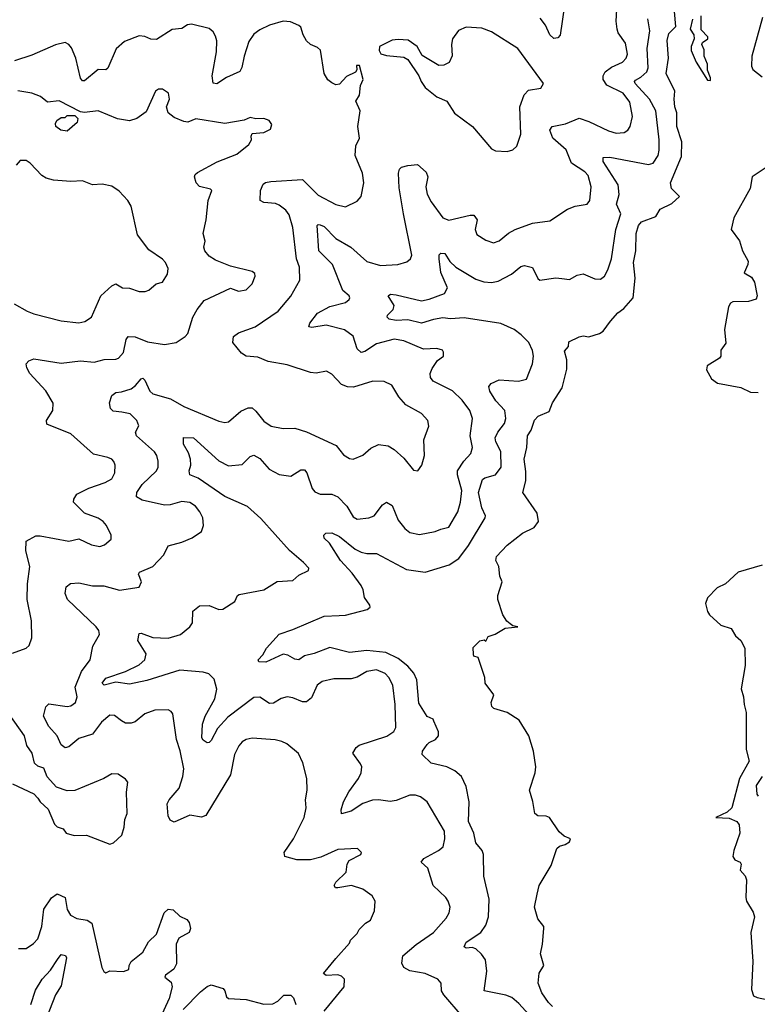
# Model space of a CAD drawing. Extents: x 2057697 to 2160550, y 827490 to 1016834.
# Tile 96 of 256: x 2096812 to 2100600, y 862566 to 867623. Entities that reach past the tile are written whole.
import ezdxf

# ---------------------------------------------------------------- set-up
doc = ezdxf.new("R2010")
doc.units = 0

msp = doc.modelspace()

# ---------------------------------------------------------------- linework, layer by layer
at = {"layer": '0CON20XD'}
for points in [[(2099609.6, 867695), (2099587.1, 867542.9), (2099575, 867529.2), (2099555, 867525.7), (2099535, 867544.3), (2099512.7, 867595), (2099485, 867631.2)], [(2099084.3, 862504.3), (2098989.6, 862615), (2098978.9, 862635), (2098976, 862675), (2098958.8, 862695), (2098895, 862724.5), (2098815, 862737.5), (2098785, 862755.4), (2098775, 862777.5), (2098780.2, 862815), (2098847.6, 862872.4), (2098936.5, 862935), (2099002.8, 863007.2), (2099017.8, 863035), (2099022.2, 863065), (2099013.1, 863095), (2099000, 863115), (2098936, 863175), (2098907.5, 863265), (2098874.3, 863295), (2098887.5, 863315), (2098962.5, 863355), (2098987.3, 863375), (2098995.3, 863414.7), (2098992.9, 863455), (2098905.4, 863605.4), (2098871.1, 863631.1), (2098845, 863640.6), (2098815, 863640), (2098745, 863612.5), (2098715, 863608.1), (2098655, 863616.4), (2098623.3, 863613.3), (2098575, 863596.8), (2098515, 863558), (2098463.8, 863543.8), (2098463.3, 863565), (2098475.4, 863605), (2098502.3, 863657.7), (2098551.5, 863725), (2098565.5, 863755), (2098569.5, 863785), (2098561.5, 863801.5), (2098522.5, 863855), (2098539.2, 863885), (2098555, 863896.5), (2098697.4, 863942.6), (2098733, 863967), (2098743.4, 863986.6), (2098740.9, 864105), (2098728.8, 864205), (2098707.3, 864245), (2098688.9, 864265), (2098645, 864282.9), (2098595, 864275.4), (2098545, 864246.1), (2098515, 864237.5), (2098425, 864237.5), (2098365, 864223.6), (2098339.5, 864205), (2098310.5, 864139.5), (2098285, 864118.5), (2098265, 864118.5), (2098215, 864140), (2098185, 864145.6), (2098155, 864137.1), (2098115, 864113.1), (2098095, 864111.1), (2098045, 864142.9), (2098015, 864142.2), (2097880.4, 864039.6), (2097827.9, 863982.1), (2097795, 863920.6), (2097785, 863910), (2097775, 863909.4), (2097755, 863921.9), (2097747.7, 863935), (2097750, 864005), (2097763.7, 864045), (2097813.4, 864135), (2097823.8, 864183.8), (2097810.5, 864235), (2097782.7, 864262.7), (2097755, 864270.8), (2097635, 864282.6), (2097465, 864229.1), (2097375, 864209.5), (2097305, 864220.3), (2097245, 864204.6), (2097234.7, 864214.7), (2097255, 864241.1), (2097355, 864275.4), (2097425, 864309.2), (2097453.8, 864335), (2097461.8, 864365), (2097418.8, 864435), (2097425, 864470), (2097435, 864471.9), (2097495, 864449.6), (2097575, 864446.4), (2097638, 864465), (2097685.5, 864504.5), (2097700, 864525), (2097700.8, 864585), (2097735, 864612.5), (2097784.5, 864614.5), (2097835, 864592.9), (2097855, 864595.8), (2097916.2, 864635), (2097930, 864665), (2097938.8, 864671.2), (2098066.2, 864693.8), (2098135, 864736.9), (2098215, 864742), (2098245, 864770), (2098295, 864793.8), (2098296.2, 864805), (2098270, 864835), (2098196.7, 864896.7), (2098051.1, 865061.1), (2097982.4, 865122.4), (2097865, 865174.2), (2097728.1, 865268.1), (2097686, 865285), (2097682.1, 865305), (2097690.7, 865335), (2097689.1, 865365), (2097678.3, 865398.3), (2097652.5, 865442.5), (2097653.3, 865476.7), (2097705, 865475.6), (2097835, 865356.5), (2097885, 865330.9), (2097955, 865338.1), (2097995, 865378.9), (2098015, 865386.4), (2098045, 865369.5), (2098093.4, 865313.4), (2098145, 865287.3), (2098205, 865278.5), (2098255, 865310.9), (2098275, 865311.1), (2098286.9, 865295), (2098314.6, 865215), (2098327.8, 865197.8), (2098355, 865186), (2098415, 865185.2), (2098445, 865172.2), (2098492.5, 865125), (2098525, 865069.2), (2098545, 865057.9), (2098604.5, 865064.5), (2098632.5, 865075), (2098675, 865131.4), (2098695, 865144.2), (2098725, 865127.5), (2098755, 865052.5), (2098789.4, 865009.4), (2098815, 864988.6), (2098865, 864978.9), (2098945, 864994.5), (2098975, 865006.9), (2099015, 865017.1), (2099061.2, 865095), (2099075.9, 865144.1), (2099082.4, 865205), (2099060.4, 865285), (2099060.8, 865305), (2099093.3, 865355), (2099129.5, 865395), (2099137.7, 865425), (2099125.3, 865485), (2099136.9, 865575), (2099123.5, 865615), (2099085, 865668.9), (2099035, 865716.5), (2098935, 865766.7), (2098921.1, 865785), (2098920.5, 865805), (2098929.4, 865830.6), (2098957.8, 865872.2), (2098988.8, 865895), (2098988.8, 865915), (2098982.5, 865925), (2098955, 865933.8), (2098885, 865930.6), (2098785, 865972.9), (2098735, 865982.7), (2098645, 865958.7), (2098585, 865918.2), (2098565, 865912.9), (2098545, 865932.9), (2098525, 865997.8), (2098480.5, 866029.5), (2098385, 866054.1), (2098311.9, 866041.9), (2098296.7, 866045), (2098301.4, 866065), (2098340.8, 866115), (2098405, 866149.6), (2098485, 866171.1), (2098504, 866185), (2098508, 866195), (2098504, 866205), (2098471.3, 866231.3), (2098417.7, 866365), (2098348.9, 866435), (2098338.8, 866565), (2098345, 866571.2), (2098355, 866570), (2098375, 866560), (2098435, 866499.6), (2098511.8, 866455), (2098595, 866380.4), (2098665, 866359.6), (2098754.5, 866365.5), (2098800.7, 866379.3), (2098818.6, 866395), (2098826.2, 866413.8), (2098782.9, 866625), (2098760.1, 866760.1), (2098757.7, 866835), (2098762.7, 866855), (2098773.3, 866865), (2098805, 866874.8), (2098855, 866879.6), (2098900.2, 866840.2), (2098908.5, 866815), (2098898, 866765), (2098905, 866727.5), (2098925, 866688.1), (2098985.8, 866605), (2099015, 866592.5), (2099125, 866619.2), (2099145, 866618.5), (2099161.8, 866595), (2099150.9, 866545), (2099159.4, 866519.4), (2099205, 866490), (2099245, 866477.1), (2099275, 866487.1), (2099323.1, 866526.9), (2099356, 866545), (2099445, 866578.2), (2099535, 866590), (2099625, 866649.2), (2099665, 866664.3), (2099726.7, 866675), (2099739.4, 866695), (2099747.5, 866765), (2099731.9, 866821.9), (2099715, 866840.9), (2099645.3, 866885.3), (2099618.2, 866955), (2099550.7, 867015), (2099533.8, 867055), (2099546.2, 867073.8), (2099615, 867088.2), (2099685, 867117.5), (2099735, 867100), (2099835, 867051.8), (2099875, 867040), (2099916.7, 867043.3), (2099935.3, 867054.7), (2099947.3, 867075), (2099958.8, 867125), (2099945, 867198.6), (2099910.5, 867245), (2099827.3, 867287.3), (2099808.1, 867315), (2099808.2, 867335), (2099818.8, 867355), (2099851.2, 867378.8), (2099907.5, 867405), (2099927.3, 867425), (2099932.7, 867445), (2099922.6, 867502.6), (2099885.5, 867555), (2099879.6, 867575), (2099874.6, 867615), (2099878.1, 867675)], [(2099548, 862555), (2099527.1, 862575), (2099494.2, 862625), (2099473.8, 862675), (2099480, 862725), (2099503.3, 862765), (2099486, 862825), (2099497.1, 862875), (2099504, 862955), (2099503.8, 862965), (2099472.5, 863005), (2099456, 863065), (2099469.5, 863130.5), (2099480, 863175), (2099541.2, 863278.8), (2099571.2, 863365), (2099585, 863378), (2099613.9, 863386.1), (2099635, 863400), (2099640, 863415), (2099608.6, 863428.6), (2099581.7, 863451.7), (2099532.5, 863525), (2099515, 863532.5), (2099473, 863533), (2099457.5, 863545), (2099447.9, 863607.9), (2099430.5, 863665), (2099459.1, 863755), (2099462, 863785), (2099451.1, 863865), (2099427.5, 863945), (2099377.5, 864025), (2099314.6, 864064.6), (2099247.5, 864085), (2099236.7, 864095), (2099232.5, 864115), (2099247.5, 864155), (2099202.5, 864215), (2099200, 864245), (2099166.7, 864346.7), (2099145, 864353.3), (2099141.7, 864361.7), (2099140.9, 864399.1), (2099175, 864433.3), (2099197.5, 864437.5), (2099205, 864430), (2099217.5, 864455), (2099253, 864467), (2099305, 864497.5), (2099370, 864505), (2099345, 864510), (2099330, 864520), (2099313.6, 864533.6), (2099293.3, 864566.7), (2099266.7, 864645), (2099266.7, 864665), (2099290, 864735), (2099277.5, 864765), (2099272.5, 864815), (2099257.5, 864845), (2099261.2, 864865), (2099315.5, 864924.5), (2099394, 864985), (2099454.7, 865015.3), (2099476.7, 865045), (2099468.9, 865088.9), (2099396, 865195), (2099411.1, 865255), (2099411.7, 865301.7), (2099402.1, 865365), (2099415.7, 865425), (2099419.2, 865485), (2099439.2, 865515), (2099455, 865566.2), (2099475, 865586.2), (2099530.4, 865609.6), (2099547.5, 865655), (2099598.6, 865731.4), (2099622.3, 865827.7), (2099622.5, 865875), (2099609.3, 865920.7), (2099630, 865945), (2099631.7, 865968.3), (2099685, 865993.8), (2099705, 865998.8), (2099735, 865993.3), (2099789.5, 866010.5), (2099807.7, 866022.3), (2099846, 866075), (2099883.3, 866116.7), (2099915, 866139.2), (2099962.5, 866195), (2099972.2, 866295), (2099964.4, 866375), (2099975.7, 866435), (2099977.5, 866525), (2099989.4, 866565), (2100005, 866584.2), (2100078.8, 866611.2), (2100100.5, 866649.5), (2100160.5, 866679.5), (2100200, 866715), (2100160, 866755), (2100154.2, 866784.2), (2100210.6, 866919.4), (2100213.3, 866995), (2100186.7, 867075), (2100186, 867145), (2100176, 867175), (2100172.5, 867215), (2100176.2, 867255), (2100132.7, 867347.3), (2100144.2, 867425.8), (2100136.4, 867516.4), (2100145, 867552.5), (2100181.7, 867588.3), (2100174.3, 867665)], [(2100268.1, 867625), (2100256, 867575), (2100274, 867545), (2100276, 867525), (2100260, 867485), (2100260, 867465), (2100285.5, 867405.5), (2100345, 867312), (2100360, 867310), (2100360, 867325), (2100344.3, 867364.3), (2100344.2, 867395), (2100327.1, 867435), (2100327.8, 867467.8), (2100316, 867495), (2100318.8, 867505), (2100345.8, 867524.2), (2100346, 867535), (2100311.5, 867571.5), (2100312.5, 867642.5)], [(2098375, 862530), (2098477.5, 862655), (2098480, 862695), (2098465, 862710), (2098445, 862716.7), (2098385, 862713.3), (2098373, 862723), (2098435, 862800), (2098505, 862880), (2098510, 862895), (2098545, 862930), (2098555, 862950), (2098587, 862983), (2098613, 862997), (2098634.2, 863045.8), (2098636.9, 863095), (2098622.7, 863122.7), (2098575, 863156.2), (2098515.9, 863175.9), (2098445, 863163.8), (2098434, 863164), (2098427.5, 863175), (2098435, 863192.5), (2098488, 863245), (2098493.9, 863286.1), (2098503.3, 863305), (2098563.3, 863335), (2098566.7, 863345), (2098547.5, 863365), (2098445, 863360), (2098359.3, 863320.7), (2098305, 863308.4), (2098235, 863307.3), (2098172.9, 863325), (2098170.5, 863345), (2098217.7, 863415), (2098272.7, 863525), (2098282.9, 863575), (2098279.2, 863615), (2098287.5, 863665), (2098286.9, 863725), (2098266.4, 863806.4), (2098244.4, 863854.4), (2098184.3, 863904.3), (2098157.5, 863915), (2098124.6, 863924.6), (2098005, 863932.1), (2097975, 863926.5), (2097955, 863914.3), (2097936.9, 863893.1), (2097915, 863848.8), (2097894.6, 863745), (2097767.8, 863535), (2097745, 863526.4), (2097685, 863537.9), (2097605, 863501.2), (2097585, 863512), (2097575, 863533.8), (2097569.5, 863595), (2097579.5, 863615), (2097630.8, 863675), (2097649.4, 863735), (2097654, 863775), (2097636.7, 863866.7), (2097617.9, 863925), (2097597.7, 864057.7), (2097590, 864070), (2097575, 864077.5), (2097506.6, 864076.6), (2097455, 864058.1), (2097405, 864016.9), (2097385, 864008.9), (2097355, 864009.4), (2097335, 864022.2), (2097299.5, 864049.5), (2097275, 864050), (2097232.5, 864015), (2097186.2, 863953.8), (2097115, 863931.6), (2097065, 863887.8), (2097045, 863882.2), (2097025, 863898.6), (2097003.6, 863943.7), (2096961.9, 863991.9), (2096934.6, 864045), (2096946.1, 864093.9), (2096961.1, 864108.9), (2097055, 864094.7), (2097075, 864097.8), (2097098.8, 864115), (2097107.7, 864145), (2097096.9, 864195), (2097128.7, 864275), (2097174.4, 864335), (2097187.1, 864405), (2097221.5, 864465), (2097218.9, 864485), (2097205, 864504.3), (2097057.5, 864645), (2097045.6, 864675), (2097049.7, 864710.3), (2097072.7, 864727.3), (2097115, 864730.8), (2097185, 864714.7), (2097244.5, 864715.5), (2097325, 864693.3), (2097425, 864708.8), (2097437.5, 864735), (2097421.9, 864775), (2097427.5, 864785), (2097495.3, 864814.7), (2097552.5, 864875), (2097575, 864920), (2097645, 864938.6), (2097698.3, 864961.7), (2097745.9, 864994.1), (2097756.2, 865025), (2097752, 865065), (2097737.5, 865095), (2097714.2, 865125), (2097685, 865142.7), (2097645, 865148), (2097585, 865130.8), (2097555, 865130), (2097441.2, 865155), (2097412, 865172), (2097413.1, 865195), (2097440.5, 865235), (2097514.5, 865305), (2097522.7, 865325), (2097523.6, 865355), (2097516.4, 865385), (2097504.1, 865404.1), (2097411.1, 865485), (2097407.1, 865505), (2097423.5, 865536.5), (2097413.3, 865565), (2097379.3, 865599.3), (2097336.8, 865606.8), (2097292.7, 865612.7), (2097278.3, 865625), (2097273.2, 865655), (2097285, 865691.8), (2097305, 865707.8), (2097335, 865710.9), (2097385, 865727.3), (2097406.8, 865743.2), (2097435, 865778.9), (2097445, 865781.1), (2097455, 865771.4), (2097480.7, 865715), (2097495, 865701.8), (2097586.1, 865676.1), (2097655, 865636.7), (2097835, 865560.6), (2097865, 865553.1), (2097885, 865557.1), (2097948, 865612), (2097985, 865630), (2098005, 865629.2), (2098025, 865612.5), (2098065, 865560), (2098104, 865535), (2098165, 865523.1), (2098225, 865525.5), (2098285, 865506.7), (2098438, 865435), (2098475, 865388), (2098505, 865368.8), (2098525, 865366.2), (2098574.2, 865385.8), (2098615, 865422), (2098655, 865441.1), (2098704.5, 865434.5), (2098735.4, 865415.4), (2098785, 865371.4), (2098835, 865309.2), (2098856.7, 865305), (2098876.9, 865335), (2098890.5, 865385), (2098887.8, 865465), (2098912.5, 865535), (2098908.1, 865565), (2098875, 865600), (2098794.6, 865644.6), (2098758.6, 865685), (2098723.8, 865745), (2098684.3, 865764.3), (2098625, 865766.7), (2098526.7, 865735), (2098495, 865736.9), (2098465, 865748.9), (2098415, 865802), (2098387, 865817), (2098335, 865806.9), (2098305, 865810), (2098185, 865849.5), (2098087.4, 865867.4), (2098035, 865890), (2097975, 865894.3), (2097950.2, 865910.2), (2097906.4, 865965), (2097909.4, 865995), (2097936, 866014), (2098020.8, 866045), (2098139.4, 866125), (2098205, 866202.5), (2098250, 866285), (2098248.3, 866351.7), (2098233.9, 866395), (2098213.8, 866555), (2098195, 866620), (2098178.5, 866645), (2098145, 866670.8), (2098125, 866678.5), (2098065, 866683.1), (2098046.2, 866695), (2098047.8, 866745), (2098061.5, 866778.5), (2098075, 866787.5), (2098102.3, 866792.3), (2098265, 866802.1), (2098345, 866721.2), (2098435, 866673.6), (2098485, 866661.9), (2098545, 866691.4), (2098565.8, 866715), (2098578.9, 866785), (2098573.1, 866835), (2098534.5, 866925), (2098538.5, 866975), (2098557.5, 867015), (2098548.2, 867075), (2098560, 867155), (2098538, 867205), (2098557.5, 867235), (2098562, 867285), (2098576.7, 867315), (2098557, 867387), (2098541.7, 867388.3), (2098542.5, 867365), (2098536.4, 867353.6), (2098489.5, 867330.5), (2098455, 867291.2), (2098435, 867288.8), (2098415, 867298.8), (2098395, 867314), (2098376.2, 867346.2), (2098356.4, 867466.4), (2098340.9, 867480.9), (2098305, 867495.8), (2098285, 867514.2), (2098267.1, 867545), (2098255.8, 867585), (2098245, 867593.8), (2098202.3, 867612.3), (2098165, 867615.8), (2098095, 867594.2), (2098045, 867570.8), (2098015, 867549.2), (2097988.5, 867511.5), (2097963.9, 867435), (2097953.3, 867376.7), (2097942.6, 867357.4), (2097873.2, 867326.8), (2097825, 867293.1), (2097805, 867297.5), (2097799.7, 867335), (2097823, 867457), (2097824.1, 867515), (2097818.2, 867538.2), (2097805, 867560.5), (2097785, 867578.2), (2097695, 867599.7), (2097673.7, 867596.3), (2097645, 867578.1), (2097595, 867572.2), (2097515, 867521.1), (2097485, 867522.5), (2097455, 867536.4), (2097425, 867539.5), (2097349.4, 867510.6), (2097307.2, 867472.8), (2097265, 867373.8), (2097255, 867366), (2097215, 867367.1), (2097145, 867308.5), (2097135, 867309.4), (2097125, 867322), (2097100.8, 867425), (2097078.3, 867478.3), (2097065, 867495.7), (2097045.4, 867505.4), (2096995, 867494.5), (2096875, 867440.4), (2096785, 867410.8)], [(2099460.8, 862475), (2099375, 862569.6), (2099339.7, 862599.7), (2099308, 862612), (2099198, 862635), (2099211.8, 862735), (2099203.6, 862793.6), (2099183.4, 862823.4), (2099155, 862850), (2099135, 862857.1), (2099105, 862853.3), (2099095, 862860), (2099105.7, 862885), (2099179.5, 862935), (2099205, 862972.5), (2099219.5, 863015), (2099222.5, 863105), (2099195.9, 863224.1), (2099194.2, 863335), (2099187.5, 863355), (2099154.5, 863395), (2099144.5, 863445), (2099117.3, 863505), (2099119.5, 863605), (2099105.7, 863685), (2099081.4, 863735), (2099047.5, 863765), (2099005, 863785.5), (2098925, 863803.5), (2098878.6, 863848.6), (2098880, 863865), (2098905, 863900.6), (2098915, 863911.1), (2098948, 863925), (2098963.1, 863945), (2098963.3, 863965), (2098939.5, 864019.5), (2098935, 864030), (2098905, 864043.1), (2098861.9, 864111.9), (2098852.3, 864232.2), (2098836.5, 864266.5), (2098805, 864301.8), (2098755, 864342.4), (2098693.1, 864373.1), (2098595, 864382.9), (2098505, 864373.3), (2098405, 864397.5), (2098325, 864367.3), (2098275, 864356.2), (2098245, 864335.6), (2098225, 864337.5), (2098188.6, 864358.6), (2098165, 864363.3), (2098076.3, 864323.7), (2098040, 864325), (2098036.7, 864335), (2098060, 864360), (2098080, 864395), (2098145, 864467.5), (2098215, 864490.8), (2098375, 864560), (2098452, 864562), (2098485, 864563.8), (2098596.3, 864593.7), (2098612, 864605), (2098610.8, 864615), (2098582, 864655), (2098575.4, 864695), (2098565, 864716.9), (2098519.3, 864779.3), (2098459.5, 864845), (2098403.8, 864933.8), (2098375, 864960), (2098374.5, 864975), (2098384.3, 864985), (2098415, 864986.7), (2098455, 864969.2), (2098535, 864903.6), (2098565, 864887.3), (2098595, 864880.5), (2098645, 864881.1), (2098798.3, 864798.3), (2098895, 864784.6), (2099017.4, 864822.6), (2099066.4, 864855), (2099117.5, 864922.5), (2099202.7, 865065), (2099203.8, 865075), (2099184.6, 865115.4), (2099168.8, 865195), (2099189.4, 865260.6), (2099200.4, 865269.6), (2099255, 865284.6), (2099284.7, 865325), (2099283.5, 865405), (2099258, 865455), (2099254.6, 865475), (2099267.5, 865505), (2099301.8, 865548.2), (2099309.4, 865575), (2099302.7, 865615), (2099257.9, 865665), (2099225.6, 865715), (2099221.7, 865738.3), (2099233.3, 865755), (2099275, 865772.9), (2099373.4, 865766.6), (2099414.3, 865775.7), (2099445.4, 865855.4), (2099450.3, 865895), (2099446.2, 865923.8), (2099426, 865965), (2099387.1, 866005), (2099352.2, 866032.2), (2099282.4, 866062.4), (2099095, 866091), (2099025, 866085.7), (2098985, 866091), (2098937, 866083), (2098875, 866064.1), (2098805, 866081.3), (2098745, 866078), (2098710, 866085), (2098698.8, 866095), (2098700, 866105), (2098730.6, 866135), (2098735.6, 866155), (2098703.8, 866205), (2098717.1, 866212.9), (2098745, 866210.4), (2098875, 866178.9), (2098915, 866187.1), (2098992.9, 866217.1), (2099008.5, 866245), (2098974.8, 866325), (2098966, 866395), (2098966.7, 866415), (2098975, 866423.3), (2098995, 866421.2), (2099020.7, 866380.7), (2099051.6, 866351.6), (2099155, 866290.4), (2099195, 866276.6), (2099235, 866272.8), (2099269.4, 866280.6), (2099338.1, 866315), (2099385, 866355.5), (2099405, 866361.1), (2099445, 866350), (2099473, 866293), (2099482.5, 866285), (2099565, 866296.8), (2099595.7, 866294.3), (2099635, 866288.6), (2099675, 866310.6), (2099705, 866317.5), (2099765, 866292.2), (2099795, 866290.6), (2099815, 866306), (2099832.4, 866337.6), (2099851.2, 866395), (2099874.2, 866545), (2099898.8, 866625), (2099876.1, 866675), (2099890.2, 866725), (2099885.8, 866775), (2099807.8, 866895), (2099808.8, 866915), (2099842.5, 866917.5), (2100041.1, 866878.9), (2100065, 866885.7), (2100091.2, 866925), (2100096.7, 866953.3), (2100095.3, 867005), (2100078.9, 867155), (2100046, 867214), (2099972.1, 867295), (2099968.9, 867305), (2099975, 867312.9), (2100001.9, 867328.1), (2100032, 867355), (2100039.1, 867375), (2100033.7, 867475), (2100047.9, 867565), (2100037.3, 867627.3)], [(2100626.2, 867633.8), (2100572, 867435), (2100570, 867385), (2100576.6, 867366.6), (2100625, 867330)], [(2099315, 866946.2), (2099345, 866953.8), (2099365, 866972.5), (2099386, 867035), (2099380.9, 867175), (2099402.8, 867237.2), (2099425, 867261.4), (2099488, 867272), (2099502.5, 867295), (2099370, 867475), (2099235, 867560.6), (2099185, 867579.4), (2099105, 867584.3), (2099065, 867567.5), (2099035.5, 867525), (2099028.9, 867495), (2099032.2, 867437.8), (2099017.1, 867402.9), (2098990.5, 867389.5), (2098965, 867388), (2098879.7, 867439.7), (2098853.3, 867485), (2098807.7, 867517.7), (2098755, 867522), (2098725, 867518), (2098660, 867485), (2098657.5, 867465), (2098667, 867447), (2098695, 867438.8), (2098785, 867430), (2098805, 867418.8), (2098861.4, 867335), (2098872.9, 867305), (2098894.3, 867275), (2098955, 867226.4), (2099005, 867204.4), (2099045, 867142.5), (2099138, 867075), (2099235, 866960), (2099255, 866950), (2099315, 866946.2)], [(2096775, 864369.5), (2096845, 864394.3), (2096860.9, 864409.1), (2096875, 864447.5), (2096871.8, 864535), (2096850, 864645), (2096851.5, 864725), (2096864.5, 864814.5), (2096843.4, 864895), (2096845.7, 864945), (2096895, 864971.1), (2096917.6, 864972.4), (2097065, 864944.4), (2097115, 864955.6), (2097181.2, 864925), (2097223.2, 864916.8), (2097248, 864925), (2097282.5, 864955), (2097281.4, 864975), (2097257.5, 865025), (2097241.2, 865045), (2097215, 865062.2), (2097145, 865088.5), (2097088.1, 865145), (2097090.2, 865159.8), (2097105.7, 865185), (2097166.7, 865216.7), (2097251.2, 865245), (2097285, 865264.4), (2097301.1, 865295), (2097302.2, 865335), (2097295, 865353.8), (2097285, 865365.7), (2097265, 865374.4), (2097191.7, 865391.7), (2097074.3, 865495), (2096951.4, 865545), (2096948.9, 865565), (2096982.1, 865615), (2096983, 865653), (2096945.9, 865715.9), (2096863.3, 865805), (2096848.1, 865835), (2096845.8, 865855), (2096859.1, 865870.9), (2096885, 865881.3), (2097025, 865859.2), (2097125, 865871.3), (2097195, 865864.4), (2097245, 865876.7), (2097305, 865880), (2097319.2, 865885), (2097345, 865912.9), (2097359.4, 865980.6), (2097368.8, 865995), (2097405, 865994.6), (2097468.2, 865968.2), (2097555.7, 865954.3), (2097615.7, 865964.3), (2097661.2, 865995), (2097675, 866011.2), (2097701.5, 866095), (2097722.5, 866135), (2097758.8, 866181.2), (2097895, 866243.3), (2097935, 866228.8), (2097975, 866236.2), (2098005, 866266.7), (2098021.2, 866305), (2098018.8, 866318.8), (2098005, 866330), (2097895, 866356.2), (2097818.3, 866388.3), (2097785, 866407.5), (2097762.5, 866435), (2097758, 866455), (2097764, 866485), (2097754.3, 866525), (2097769.4, 866595), (2097780, 866695), (2097798.8, 866745), (2097791.7, 866751.7), (2097735, 866766.9), (2097718.5, 866785), (2097710, 866815), (2097712.8, 866827.2), (2097725, 866838.2), (2097826.4, 866893.6), (2097927.6, 866932.4), (2097988.6, 866981.4), (2098002.5, 867005), (2098000, 867025), (2098005, 867037.5), (2098065, 867043.3), (2098099.3, 867060.7), (2098106.7, 867085), (2098092.5, 867105), (2098065, 867116), (2098025, 867113.8), (2097995, 867120), (2097965, 867106), (2097865, 867089.4), (2097716.6, 867113.4), (2097675, 867097.1), (2097655, 867100), (2097605, 867120.8), (2097574, 867145), (2097566.2, 867175), (2097582, 867215), (2097576.2, 867245), (2097545, 867266.2), (2097525, 867266.7), (2097508.8, 867255), (2097460.9, 867149.1), (2097413.8, 867115), (2097375, 867103.5), (2097315, 867113.8), (2097215.4, 867155.4), (2097145, 867145.8), (2097125, 867148.8), (2097015, 867205.4), (2096955, 867200), (2096918.2, 867228.2), (2096875, 867245.7), (2096803, 867257)], [(2097055, 867050), (2097022.5, 867055), (2096997.5, 867075), (2096995, 867090), (2097002.5, 867105), (2097025, 867120), (2097045, 867120), (2097055, 867130), (2097095, 867130), (2097110, 867115), (2097106.7, 867095), (2097055, 867050)], [(2096784.3, 866164.3), (2096850, 866125), (2096885, 866111.4), (2097025, 866075.7), (2097115, 866065.6), (2097146.6, 866073.4), (2097180, 866095), (2097228.8, 866205), (2097285, 866256), (2097306.1, 866266.1), (2097340, 866245), (2097375, 866243.8), (2097425, 866226.2), (2097457, 866227), (2097475.8, 866234.2), (2097513, 866267), (2097545.6, 866274.4), (2097570.8, 866315), (2097574.3, 866344.3), (2097560.8, 866375), (2097545, 866392.5), (2097475, 866440), (2097417.3, 866517.3), (2097384, 866665), (2097368, 866695), (2097323, 866743), (2097285, 866767.5), (2097235, 866777.5), (2097185, 866774), (2097135, 866795.7), (2097075, 866791.9), (2096985, 866799.2), (2096948.3, 866808.3), (2096925, 866822), (2096865.7, 866885.7), (2096845, 866900), (2096815, 866900), (2096793.8, 866875)], [(2100675.8, 866885), (2100574.2, 866815.8), (2100562.9, 866755), (2100479.4, 866605), (2100466, 866545), (2100507.9, 866487.9), (2100524.2, 866435), (2100553.4, 866383.4), (2100552.2, 866365), (2100532.5, 866322.5), (2100569.7, 866299.7), (2100586.1, 866273.9), (2100600, 866205), (2100595, 866187.5), (2100555, 866176.2), (2100475, 866173.3), (2100462.3, 866167.7), (2100452.3, 866147.7), (2100432.3, 866032.3), (2100439.2, 865960.8), (2100413.3, 865925), (2100412.5, 865895), (2100406.4, 865883.6), (2100342.5, 865845), (2100340, 865825), (2100365, 865778), (2100395, 865756), (2100515, 865734.2), (2100565, 865709.2), (2100605, 865707.8)], [(2100625, 864821.2), (2100502.5, 864785), (2100436.7, 864725), (2100394.5, 864705.5), (2100345, 864654), (2100333.5, 864625), (2100343.6, 864583.6), (2100355, 864566.2), (2100412.9, 864512.9), (2100466, 864495), (2100487.7, 864457.7), (2100516, 864435), (2100536, 864395), (2100537.6, 864305), (2100516.6, 864186.6), (2100530, 864145), (2100531.9, 864105), (2100542.5, 864065), (2100543.5, 863875), (2100558.9, 863815), (2100507.8, 863725), (2100468.5, 863575), (2100445, 863552.1), (2100387.5, 863525), (2100455, 863521.6), (2100494.4, 863505), (2100507.7, 863487.8), (2100510, 863445), (2100479.2, 863355), (2100474.6, 863324.6), (2100485, 863308), (2100512.5, 863295), (2100517.5, 863285), (2100512.5, 863255), (2100537.5, 863225), (2100543.8, 863205), (2100540.9, 863115), (2100545.4, 863095)], [(2096775, 863698.8), (2096885, 863646.7), (2096904.3, 863624.3), (2096916.7, 863605), (2096958.3, 863568.3), (2096991.2, 863491.2), (2097005, 863477.5), (2097035, 863467.5), (2097050, 863445), (2097092.3, 863432.3), (2097155, 863434.3), (2097275, 863388), (2097293.3, 863395), (2097335.8, 863434.2), (2097348.8, 863475), (2097352.5, 863515), (2097363.3, 863545), (2097360, 863655), (2097366.4, 863706.4), (2097355, 863722.5), (2097317.7, 863747.7), (2097285, 863750), (2097243.8, 863726.2), (2097095, 863664), (2097055, 863661.2), (2097001.7, 863681.7), (2096953.4, 863733.4), (2096935, 863778.8), (2096905, 863788.6), (2096888.6, 863805), (2096875.5, 863855), (2096848.5, 863895), (2096836.1, 863945), (2096757.7, 864055)], [(2100624.7, 863735), (2100595, 863688.8), (2100597.8, 863645), (2100604.1, 863634.1)], [(2096805, 862852), (2096845, 862852), (2096882.4, 862877.6), (2096905, 862902.5), (2096925.8, 862965), (2096935.4, 863055), (2096975, 863113.1), (2097005, 863132.5), (2097045.6, 863115), (2097055, 863053.3), (2097073, 863023), (2097105, 863005.8), (2097157.6, 862997.6), (2097181.9, 862981.9), (2097234.4, 862754.4), (2097244.2, 862734.2), (2097255, 862727.5), (2097275, 862736.7), (2097345, 862733.8), (2097372.5, 862745), (2097373.8, 862765), (2097383.8, 862785), (2097445, 862833.8), (2097473.6, 862886.4), (2097515, 862925.7), (2097553.3, 863035), (2097575, 863053.5), (2097600.2, 863050.2), (2097635, 863018.5), (2097670.5, 863000.5), (2097682.2, 862985), (2097688.9, 862955), (2097682.9, 862935), (2097628.9, 862905), (2097615.4, 862875), (2097617.4, 862772.6), (2097603.9, 862746.1), (2097560, 862715), (2097557.5, 862705), (2097589.1, 862679.1), (2097594.5, 862655), (2097580, 862595), (2097533.1, 862495)], [(2100545.4, 863095), (2100579.1, 863039.1), (2100585.5, 863015), (2100566.4, 862933.6), (2100576.8, 862785), (2100570.8, 862640.8), (2100579.8, 862609.8), (2100599.8, 862599.8), (2100655, 862588.6)], [(2096868.8, 862565), (2096892.6, 862637.4), (2096927.5, 862695), (2096969.4, 862740.6), (2097006.4, 862796.4), (2097025, 862822), (2097047.1, 862817.1), (2097051.9, 862805), (2097025, 862660), (2096995.9, 862614.1), (2096938.4, 862465)], [(2097650.9, 862539.1), (2097740, 862630), (2097775, 862657.8), (2097795, 862665.6), (2097856.3, 862646.3), (2097865.7, 862635), (2097874.3, 862604.3), (2097885, 862596), (2097975, 862589.5), (2098065, 862566.2), (2098112.1, 862567.9), (2098138.3, 862581.7), (2098168.3, 862611.7), (2098205, 862612.5), (2098218.3, 862598.3), (2098230, 862565)]]:
    msp.add_lwpolyline(points, dxfattribs=at)

doc.saveas('drawing.dxf')
